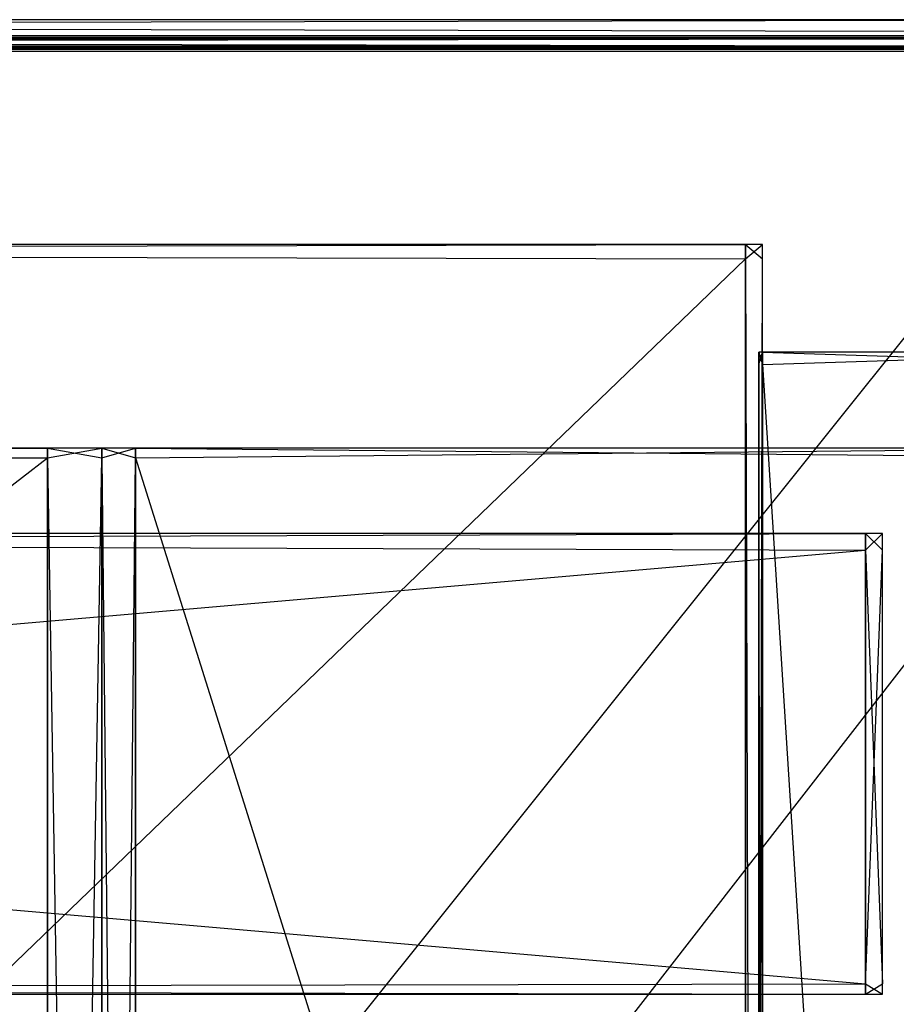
# Model space of a CAD drawing. Extents: x 0 to 0.418, y -0.27 to 0.
# Tile 79 of 88: x 0.366 to 0.399, y -0.037 to 0. Entities that reach past the tile are written whole.
import ezdxf

# ---------------------------------------------------------------- set-up
doc = ezdxf.new("R2010")
doc.units = 0
for name, color, linetype in [('L14_KORPUS1_1___REPLACEMTFOREMP', 7, 'CONTINUOUS'), ('L15_KORPUS1_0___REPLACEMTFOREMP', 7, 'CONTINUOUS'), ('L1_REGALELEMENT_0___REPLACEMTFO', 7, 'CONTINUOUS'), ('L5_RUECKW_0___REPLACEMTFOREMPTY', 7, 'CONTINUOUS'), ('L6_KORPUS2_3___REPLACEMTFOREMPT', 7, 'CONTINUOUS'), ('L7_KORPUS2_2___REPLACEMTFOREMPT', 7, 'CONTINUOUS'), ('L9_KORPUS2_0___REPLACEMTFOREMPT', 7, 'CONTINUOUS')]:
    doc.layers.add(name, color=color, linetype=linetype)

msp = doc.modelspace()

# ---------------------------------------------------------------- linework, layer by layer
at = {"layer": 'L14_KORPUS1_1___REPLACEMTFOREMP', "color": 8}
for points, invisible_edges in [([(0.208999, -0.000606, 0.928806), (0.417254, -0.000705, 0.928707), (0.208999, -0.000705, 0.928707), (0.208999, -0.000606, 0.928806)], 13), ([(0.417254, -0.000705, 0.928707), (0.208999, -0.000606, 0.928806), (0.417295, -0.000606, 0.928806), (0.417254, -0.000705, 0.928707)], 14), ([(0.208999, -0.000606, 0.935434), (0.417295, -0.000606, 0.928978), (0.208999, -0.000606, 0.928978), (0.208999, -0.000606, 0.935434)], 13), ([(0.417295, -0.000606, 0.928978), (0.208999, -0.000606, 0.935434), (0.417295, -0.000606, 0.935434), (0.417295, -0.000606, 0.928978)], 14), ([(0.208999, -0.000606, 0.928978), (0.417295, -0.000606, 0.928806), (0.208999, -0.000606, 0.928806), (0.208999, -0.000606, 0.928978)], 13), ([(0.417295, -0.000606, 0.928806), (0.208999, -0.000606, 0.928978), (0.417295, -0.000606, 0.928978), (0.417295, -0.000606, 0.928806)], 14), ([(0.208999, -0.00067, 0.935564), (0.417295, -0.000606, 0.9355), (0.208999, -0.000606, 0.9355), (0.208999, -0.00067, 0.935564)], 13), ([(0.417295, -0.000606, 0.9355), (0.208999, -0.00067, 0.935564), (0.417269, -0.00067, 0.935564), (0.417295, -0.000606, 0.9355)], 14), ([(0.208999, -0.000606, 0.9355), (0.417295, -0.000606, 0.935434), (0.208999, -0.000606, 0.935434), (0.208999, -0.000606, 0.9355)], 13), ([(0.417295, -0.000606, 0.935434), (0.208999, -0.000606, 0.9355), (0.417295, -0.000606, 0.9355), (0.417295, -0.000606, 0.935434)], 14), ([(0.208999, -0.001025, 0.93592), (0.417269, -0.00067, 0.935564), (0.208999, -0.00067, 0.935564), (0.208999, -0.001025, 0.93592)], 13), ([(0.417269, -0.00067, 0.935564), (0.208999, -0.001025, 0.93592), (0.417121, -0.001025, 0.93592), (0.417269, -0.00067, 0.935564)], 14), ([(0.208999, -0.000705, 0.928707), (0.417112, -0.001048, 0.928363), (0.208999, -0.001048, 0.928363), (0.208999, -0.000705, 0.928707)], 13), ([(0.417112, -0.001048, 0.928363), (0.208999, -0.000705, 0.928707), (0.417254, -0.000705, 0.928707), (0.417112, -0.001048, 0.928363)], 14), ([(0.208999, -0.001105, 0.936), (0.417121, -0.001025, 0.93592), (0.208999, -0.001025, 0.93592), (0.208999, -0.001105, 0.936)], 13), ([(0.417121, -0.001025, 0.93592), (0.208999, -0.001105, 0.936), (0.417088, -0.001105, 0.936), (0.417121, -0.001025, 0.93592)], 14), ([(0.208999, -0.001048, 0.928363), (0.417088, -0.001105, 0.928306), (0.208999, -0.001105, 0.928306), (0.208999, -0.001048, 0.928363)], 13), ([(0.417088, -0.001105, 0.928306), (0.208999, -0.001048, 0.928363), (0.417112, -0.001048, 0.928363), (0.417088, -0.001105, 0.928306)], 14), ([(0.417088, -0.001198, 0.936), (0.208999, -0.001105, 0.936), (0.208999, -0.001198, 0.936), (0.417088, -0.001198, 0.936)], 13), ([(0.208999, -0.001105, 0.936), (0.417088, -0.001198, 0.936), (0.417088, -0.001105, 0.936), (0.208999, -0.001105, 0.936)], 14), ([(0.417088, -0.001105, 0.928306), (0.208999, -0.0012, 0.928306), (0.208999, -0.001105, 0.928306), (0.417088, -0.001105, 0.928306)], 13), ([(0.208999, -0.0012, 0.928306), (0.417088, -0.001105, 0.928306), (0.417088, -0.0012, 0.928306), (0.208999, -0.0012, 0.928306)], 14), ([(0.417092, -0.269192, 0.936), (0.208999, -0.001198, 0.936), (0.208999, -0.269192, 0.936), (0.417092, -0.269192, 0.936)], 13), ([(0.208999, -0.001198, 0.936), (0.417092, -0.269192, 0.936), (0.417088, -0.001198, 0.936), (0.208999, -0.001198, 0.936)], 10), ([(0.417088, -0.0012, 0.928306), (0.208999, -0.269191, 0.928306), (0.208999, -0.0012, 0.928306), (0.417088, -0.0012, 0.928306)], 13), ([(0.208999, -0.269191, 0.928306), (0.417088, -0.0012, 0.928306), (0.417092, -0.269191, 0.928306), (0.208999, -0.269191, 0.928306)], 10)]:
    msp.add_3dface(points, dxfattribs=dict(at, invisible_edges=invisible_edges))
at = {"layer": 'L15_KORPUS1_0___REPLACEMTFOREMP', "color": 8}
for points, invisible_edges in [([(0.208999, -0.000606, 0.007194), (0.417254, -0.000705, 0.007293), (0.417295, -0.000606, 0.007194), (0.208999, -0.000606, 0.007194)], 13), ([(0.417254, -0.000705, 0.007293), (0.208999, -0.000606, 0.007194), (0.208999, -0.000705, 0.007293), (0.417254, -0.000705, 0.007293)], 14), ([(0.208999, -0.000606, 0.000566), (0.417295, -0.000606, 0.007022), (0.417295, -0.000606, 0.000566), (0.208999, -0.000606, 0.000566)], 13), ([(0.417295, -0.000606, 0.007022), (0.208999, -0.000606, 0.000566), (0.208999, -0.000606, 0.007022), (0.417295, -0.000606, 0.007022)], 14), ([(0.208999, -0.000606, 0.007022), (0.417295, -0.000606, 0.007194), (0.417295, -0.000606, 0.007022), (0.208999, -0.000606, 0.007022)], 13), ([(0.417295, -0.000606, 0.007194), (0.208999, -0.000606, 0.007022), (0.208999, -0.000606, 0.007194), (0.417295, -0.000606, 0.007194)], 14), ([(0.208999, -0.00067, 0.000436), (0.417295, -0.000606, 0.0005), (0.417269, -0.00067, 0.000436), (0.208999, -0.00067, 0.000436)], 13), ([(0.417295, -0.000606, 0.0005), (0.208999, -0.00067, 0.000436), (0.208999, -0.000606, 0.0005), (0.417295, -0.000606, 0.0005)], 14), ([(0.208999, -0.000606, 0.0005), (0.417295, -0.000606, 0.000566), (0.417295, -0.000606, 0.0005), (0.208999, -0.000606, 0.0005)], 13), ([(0.417295, -0.000606, 0.000566), (0.208999, -0.000606, 0.0005), (0.208999, -0.000606, 0.000566), (0.417295, -0.000606, 0.000566)], 14), ([(0.208999, -0.00067, 0.000436), (0.417121, -0.001025, 0.00008), (0.208999, -0.001025, 0.00008), (0.208999, -0.00067, 0.000436)], 13), ([(0.417121, -0.001025, 0.00008), (0.208999, -0.00067, 0.000436), (0.417269, -0.00067, 0.000436), (0.417121, -0.001025, 0.00008)], 14), ([(0.208999, -0.001048, 0.007637), (0.417254, -0.000705, 0.007293), (0.208999, -0.000705, 0.007293), (0.208999, -0.001048, 0.007637)], 13), ([(0.417254, -0.000705, 0.007293), (0.208999, -0.001048, 0.007637), (0.417112, -0.001048, 0.007637), (0.417254, -0.000705, 0.007293)], 14), ([(0.208999, -0.001105), (0.417121, -0.001025, 0.00008), (0.417088, -0.001105), (0.208999, -0.001105)], 13), ([(0.417121, -0.001025, 0.00008), (0.208999, -0.001105), (0.208999, -0.001025, 0.00008), (0.417121, -0.001025, 0.00008)], 14), ([(0.208999, -0.001105, 0.007694), (0.417112, -0.001048, 0.007637), (0.208999, -0.001048, 0.007637), (0.208999, -0.001105, 0.007694)], 13), ([(0.417112, -0.001048, 0.007637), (0.208999, -0.001105, 0.007694), (0.417088, -0.001105, 0.007694), (0.417112, -0.001048, 0.007637)], 14), ([(0.417088, -0.001105), (0.208999, -0.001198), (0.208999, -0.001105), (0.417088, -0.001105)], 13), ([(0.208999, -0.001198), (0.417088, -0.001105), (0.417088, -0.001198), (0.208999, -0.001198)], 14), ([(0.417088, -0.0012, 0.007694), (0.208999, -0.001105, 0.007694), (0.208999, -0.0012, 0.007694), (0.417088, -0.0012, 0.007694)], 13), ([(0.208999, -0.001105, 0.007694), (0.417088, -0.0012, 0.007694), (0.417088, -0.001105, 0.007694), (0.208999, -0.001105, 0.007694)], 14), ([(0.417088, -0.001198), (0.208999, -0.269192), (0.208999, -0.001198), (0.417088, -0.001198)], 13), ([(0.208999, -0.269192), (0.417088, -0.001198), (0.417092, -0.269192), (0.208999, -0.269192)], 10), ([(0.417092, -0.269191, 0.007694), (0.208999, -0.0012, 0.007694), (0.208999, -0.269191, 0.007694), (0.417092, -0.269191, 0.007694)], 13), ([(0.208999, -0.0012, 0.007694), (0.417092, -0.269191, 0.007694), (0.417088, -0.0012, 0.007694), (0.208999, -0.0012, 0.007694)], 10)]:
    msp.add_3dface(points, dxfattribs=dict(at, invisible_edges=invisible_edges))
at = {"layer": 'L1_REGALELEMENT_0___REPLACEMTFO', "color": 40}
for points, invisible_edges in [([(0.366733, -0.016549, 0.928212), (0.208999, -0.016181, 0.928212), (0.208999, -0.016549, 0.928212), (0.366733, -0.016549, 0.928212)], 13), ([(0.208999, -0.016181, 0.928212), (0.366733, -0.016549, 0.928212), (0.366733, -0.016181, 0.928212), (0.208999, -0.016181, 0.928212)], 14), ([(0.366733, -0.016181, 0.58825), (0.208999, -0.016549, 0.58825), (0.208999, -0.016181, 0.58825), (0.366733, -0.016181, 0.58825)], 13), ([(0.208999, -0.016549, 0.58825), (0.366733, -0.016181, 0.58825), (0.366733, -0.016549, 0.58825), (0.208999, -0.016549, 0.58825)], 14), ([(0.208999, -0.016181, 0.588606), (0.366733, -0.016181, 0.58825), (0.208999, -0.016181, 0.58825), (0.208999, -0.016181, 0.588606)], 13), ([(0.366733, -0.016181, 0.58825), (0.208999, -0.016181, 0.588606), (0.366733, -0.016181, 0.588606), (0.366733, -0.016181, 0.58825)], 14), ([(0.208999, -0.016181, 0.927976), (0.366733, -0.016181, 0.588606), (0.208999, -0.016181, 0.588606), (0.208999, -0.016181, 0.927976)], 13), ([(0.366733, -0.016181, 0.588606), (0.208999, -0.016181, 0.927976), (0.366733, -0.016181, 0.927976), (0.366733, -0.016181, 0.588606)], 14), ([(0.208999, -0.016181, 0.928212), (0.366733, -0.016181, 0.927976), (0.208999, -0.016181, 0.927976), (0.208999, -0.016181, 0.928212)], 13), ([(0.366733, -0.016181, 0.927976), (0.208999, -0.016181, 0.928212), (0.366733, -0.016181, 0.928212), (0.366733, -0.016181, 0.927976)], 14), ([(0.366733, -0.016181, 0.928212), (0.368789, -0.016181, 0.927976), (0.366733, -0.016181, 0.927976), (0.366733, -0.016181, 0.928212)], 13), ([(0.368789, -0.016181, 0.927976), (0.366733, -0.016181, 0.928212), (0.368789, -0.016181, 0.928212), (0.368789, -0.016181, 0.927976)], 14), ([(0.366733, -0.016181, 0.927976), (0.368789, -0.016181, 0.588606), (0.366733, -0.016181, 0.588606), (0.366733, -0.016181, 0.927976)], 13), ([(0.368789, -0.016181, 0.588606), (0.366733, -0.016181, 0.927976), (0.368789, -0.016181, 0.927976), (0.368789, -0.016181, 0.588606)], 14), ([(0.366733, -0.016181, 0.588606), (0.368789, -0.016181, 0.58825), (0.366733, -0.016181, 0.58825), (0.366733, -0.016181, 0.588606)], 13), ([(0.368789, -0.016181, 0.58825), (0.366733, -0.016181, 0.588606), (0.368789, -0.016181, 0.588606), (0.368789, -0.016181, 0.58825)], 14), ([(0.368789, -0.016181, 0.58825), (0.366733, -0.016549, 0.58825), (0.366733, -0.016181, 0.58825), (0.368789, -0.016181, 0.58825)], 13), ([(0.366733, -0.016549, 0.58825), (0.368789, -0.016181, 0.58825), (0.368789, -0.016549, 0.58825), (0.366733, -0.016549, 0.58825)], 14), ([(0.368789, -0.016549, 0.928212), (0.366733, -0.016181, 0.928212), (0.366733, -0.016549, 0.928212), (0.368789, -0.016549, 0.928212)], 13), ([(0.366733, -0.016181, 0.928212), (0.368789, -0.016549, 0.928212), (0.368789, -0.016181, 0.928212), (0.366733, -0.016181, 0.928212)], 14), ([(0.370066, -0.016549, 0.928212), (0.368789, -0.016181, 0.928212), (0.368789, -0.016549, 0.928212), (0.370066, -0.016549, 0.928212)], 13), ([(0.368789, -0.016181, 0.928212), (0.370066, -0.016549, 0.928212), (0.370066, -0.016181, 0.928212), (0.368789, -0.016181, 0.928212)], 14), ([(0.368789, -0.016181, 0.928212), (0.370066, -0.016181, 0.927976), (0.368789, -0.016181, 0.927976), (0.368789, -0.016181, 0.928212)], 13), ([(0.370066, -0.016181, 0.927976), (0.368789, -0.016181, 0.928212), (0.370066, -0.016181, 0.928212), (0.370066, -0.016181, 0.927976)], 14), ([(0.368789, -0.016181, 0.927976), (0.370066, -0.016181, 0.588606), (0.368789, -0.016181, 0.588606), (0.368789, -0.016181, 0.927976)], 13), ([(0.370066, -0.016181, 0.588606), (0.368789, -0.016181, 0.927976), (0.370066, -0.016181, 0.927976), (0.370066, -0.016181, 0.588606)], 14), ([(0.368789, -0.016181, 0.588606), (0.370066, -0.016181, 0.58825), (0.368789, -0.016181, 0.58825), (0.368789, -0.016181, 0.588606)], 13), ([(0.370066, -0.016181, 0.58825), (0.368789, -0.016181, 0.588606), (0.370066, -0.016181, 0.588606), (0.370066, -0.016181, 0.58825)], 14), ([(0.370066, -0.016181, 0.58825), (0.368789, -0.016549, 0.58825), (0.368789, -0.016181, 0.58825), (0.370066, -0.016181, 0.58825)], 13), ([(0.368789, -0.016549, 0.58825), (0.370066, -0.016181, 0.58825), (0.370066, -0.016549, 0.58825), (0.368789, -0.016549, 0.58825)], 14), ([(0.408445, -0.016181, 0.58825), (0.370066, -0.016549, 0.58825), (0.370066, -0.016181, 0.58825), (0.408445, -0.016181, 0.58825)], 13), ([(0.370066, -0.016549, 0.58825), (0.408445, -0.016181, 0.58825), (0.408445, -0.016549, 0.58825), (0.370066, -0.016549, 0.58825)], 14), ([(0.370066, -0.016181, 0.588606), (0.408445, -0.016181, 0.58825), (0.370066, -0.016181, 0.58825), (0.370066, -0.016181, 0.588606)], 13), ([(0.408445, -0.016181, 0.58825), (0.370066, -0.016181, 0.588606), (0.408445, -0.016181, 0.588606), (0.408445, -0.016181, 0.58825)], 14), ([(0.370066, -0.016181, 0.927976), (0.408445, -0.016181, 0.588606), (0.370066, -0.016181, 0.588606), (0.370066, -0.016181, 0.927976)], 13), ([(0.408445, -0.016181, 0.588606), (0.370066, -0.016181, 0.927976), (0.408445, -0.016181, 0.927976), (0.408445, -0.016181, 0.588606)], 14), ([(0.370066, -0.016181, 0.928212), (0.408445, -0.016181, 0.927976), (0.370066, -0.016181, 0.927976), (0.370066, -0.016181, 0.928212)], 13), ([(0.408445, -0.016181, 0.927976), (0.370066, -0.016181, 0.928212), (0.408445, -0.016181, 0.928212), (0.408445, -0.016181, 0.927976)], 14), ([(0.408445, -0.016549, 0.928212), (0.370066, -0.016181, 0.928212), (0.370066, -0.016549, 0.928212), (0.408445, -0.016549, 0.928212)], 13), ([(0.370066, -0.016181, 0.928212), (0.408445, -0.016549, 0.928212), (0.408445, -0.016181, 0.928212), (0.370066, -0.016181, 0.928212)], 14), ([(0.366733, -0.016549, 0.58825), (0.208999, -0.138958, 0.58825), (0.208999, -0.016549, 0.58825), (0.366733, -0.016549, 0.58825)], 13), ([(0.208999, -0.138958, 0.58825), (0.366733, -0.016549, 0.58825), (0.366733, -0.138958, 0.58825), (0.208999, -0.138958, 0.58825)], 14), ([(0.366733, -0.138886, 0.928212), (0.208999, -0.016549, 0.928212), (0.208999, -0.138886, 0.928212), (0.366733, -0.138886, 0.928212)], 13), ([(0.208999, -0.016549, 0.928212), (0.366733, -0.138886, 0.928212), (0.366733, -0.016549, 0.928212), (0.208999, -0.016549, 0.928212)], 14), ([(0.368789, -0.138886, 0.928212), (0.366733, -0.016549, 0.928212), (0.366733, -0.138886, 0.928212), (0.368789, -0.138886, 0.928212)], 13), ([(0.366733, -0.016549, 0.928212), (0.368789, -0.138886, 0.928212), (0.368789, -0.016549, 0.928212), (0.366733, -0.016549, 0.928212)], 14), ([(0.368789, -0.016549, 0.58825), (0.366733, -0.138958, 0.58825), (0.366733, -0.016549, 0.58825), (0.368789, -0.016549, 0.58825)], 13), ([(0.366733, -0.138958, 0.58825), (0.368789, -0.016549, 0.58825), (0.368789, -0.138958, 0.58825), (0.366733, -0.138958, 0.58825)], 14), ([(0.370066, -0.138888, 0.928212), (0.368789, -0.016549, 0.928212), (0.368789, -0.138886, 0.928212), (0.370066, -0.138888, 0.928212)], 13), ([(0.368789, -0.016549, 0.928212), (0.370066, -0.138888, 0.928212), (0.370066, -0.016549, 0.928212), (0.368789, -0.016549, 0.928212)], 14), ([(0.370066, -0.016549, 0.58825), (0.368789, -0.138958, 0.58825), (0.368789, -0.016549, 0.58825), (0.370066, -0.016549, 0.58825)], 13), ([(0.368789, -0.138958, 0.58825), (0.370066, -0.016549, 0.58825), (0.370066, -0.138958, 0.58825), (0.368789, -0.138958, 0.58825)], 14), ([(0.408445, -0.016549, 0.58825), (0.370066, -0.138958, 0.58825), (0.370066, -0.016549, 0.58825), (0.408445, -0.016549, 0.58825)], 13), ([(0.370066, -0.138958, 0.58825), (0.408445, -0.016549, 0.58825), (0.408445, -0.138958, 0.58825), (0.370066, -0.138958, 0.58825)], 14), ([(0.408445, -0.138958, 0.928212), (0.370066, -0.016549, 0.928212), (0.370066, -0.138888, 0.928212), (0.408445, -0.138958, 0.928212)], 13), ([(0.370066, -0.016549, 0.928212), (0.408445, -0.138958, 0.928212), (0.408445, -0.016549, 0.928212), (0.370066, -0.016549, 0.928212)], 14)]:
    msp.add_3dface(points, dxfattribs=dict(at, invisible_edges=invisible_edges))
at = {"layer": 'L5_RUECKW_0___REPLACEMTFOREMPTY', "color": 250}
for points, invisible_edges in [([(0.397622, -0.020033, 0.582106), (0.208999, -0.019411, 0.582106), (0.208999, -0.020033, 0.582106), (0.397622, -0.020033, 0.582106)], 13), ([(0.208999, -0.019411, 0.582106), (0.397622, -0.020033, 0.582106), (0.397622, -0.019411, 0.582106), (0.208999, -0.019411, 0.582106)], 14), ([(0.397622, -0.019411, 0.007529), (0.208999, -0.020033, 0.007529), (0.208999, -0.019411, 0.007529), (0.397622, -0.019411, 0.007529)], 13), ([(0.208999, -0.020033, 0.007529), (0.397622, -0.019411, 0.007529), (0.397622, -0.020033, 0.007529), (0.208999, -0.020033, 0.007529)], 14), ([(0.208999, -0.019411, 0.582106), (0.397622, -0.019411, 0.581743), (0.208999, -0.019411, 0.581743), (0.208999, -0.019411, 0.582106)], 13), ([(0.397622, -0.019411, 0.581743), (0.208999, -0.019411, 0.582106), (0.397622, -0.019411, 0.582106), (0.397622, -0.019411, 0.581743)], 14), ([(0.208999, -0.019411, 0.581743), (0.397622, -0.019411, 0.008073), (0.208999, -0.019411, 0.008073), (0.208999, -0.019411, 0.581743)], 13), ([(0.397622, -0.019411, 0.008073), (0.208999, -0.019411, 0.581743), (0.397622, -0.019411, 0.581743), (0.397622, -0.019411, 0.008073)], 14), ([(0.208999, -0.019411, 0.008073), (0.397622, -0.019411, 0.007529), (0.208999, -0.019411, 0.007529), (0.208999, -0.019411, 0.008073)], 13), ([(0.397622, -0.019411, 0.007529), (0.208999, -0.019411, 0.008073), (0.397622, -0.019411, 0.008073), (0.397622, -0.019411, 0.007529)], 14), ([(0.398264, -0.019411, 0.007529), (0.397622, -0.020033, 0.007529), (0.397622, -0.019411, 0.007529), (0.398264, -0.019411, 0.007529)], 13), ([(0.397622, -0.020033, 0.007529), (0.398264, -0.019411, 0.007529), (0.398264, -0.020033, 0.007529), (0.397622, -0.020033, 0.007529)], 14), ([(0.398264, -0.020033, 0.582106), (0.397622, -0.019411, 0.582106), (0.397622, -0.020033, 0.582106), (0.398264, -0.020033, 0.582106)], 13), ([(0.397622, -0.019411, 0.582106), (0.398264, -0.020033, 0.582106), (0.398264, -0.019411, 0.582106), (0.397622, -0.019411, 0.582106)], 14), ([(0.397622, -0.019411, 0.582106), (0.398264, -0.019411, 0.581743), (0.397622, -0.019411, 0.581743), (0.397622, -0.019411, 0.582106)], 13), ([(0.398264, -0.019411, 0.581743), (0.397622, -0.019411, 0.582106), (0.398264, -0.019411, 0.582106), (0.398264, -0.019411, 0.581743)], 14), ([(0.397622, -0.019411, 0.581743), (0.398264, -0.019411, 0.008073), (0.397622, -0.019411, 0.008073), (0.397622, -0.019411, 0.581743)], 13), ([(0.398264, -0.019411, 0.008073), (0.397622, -0.019411, 0.581743), (0.398264, -0.019411, 0.581743), (0.398264, -0.019411, 0.008073)], 14), ([(0.397622, -0.019411, 0.008073), (0.398264, -0.019411, 0.007529), (0.397622, -0.019411, 0.007529), (0.397622, -0.019411, 0.008073)], 13), ([(0.398264, -0.019411, 0.007529), (0.397622, -0.019411, 0.008073), (0.398264, -0.019411, 0.008073), (0.398264, -0.019411, 0.007529)], 14), ([(0.398264, -0.019411, 0.581743), (0.398264, -0.020033, 0.582106), (0.398264, -0.020033, 0.581743), (0.398264, -0.019411, 0.581743)], 13), ([(0.398264, -0.020033, 0.582106), (0.398264, -0.019411, 0.581743), (0.398264, -0.019411, 0.582106), (0.398264, -0.020033, 0.582106)], 14), ([(0.398264, -0.019411, 0.008073), (0.398264, -0.020033, 0.581743), (0.398264, -0.020033, 0.008073), (0.398264, -0.019411, 0.008073)], 13), ([(0.398264, -0.020033, 0.581743), (0.398264, -0.019411, 0.008073), (0.398264, -0.019411, 0.581743), (0.398264, -0.020033, 0.581743)], 14), ([(0.398264, -0.019411, 0.007529), (0.398264, -0.020033, 0.008073), (0.398264, -0.020033, 0.007529), (0.398264, -0.019411, 0.007529)], 13), ([(0.398264, -0.020033, 0.008073), (0.398264, -0.019411, 0.007529), (0.398264, -0.019411, 0.008073), (0.398264, -0.020033, 0.008073)], 14), ([(0.397622, -0.036416, 0.582106), (0.208999, -0.020033, 0.582106), (0.208999, -0.036416, 0.582106), (0.397622, -0.036416, 0.582106)], 13), ([(0.208999, -0.020033, 0.582106), (0.397622, -0.036416, 0.582106), (0.397622, -0.020033, 0.582106), (0.208999, -0.020033, 0.582106)], 14), ([(0.397622, -0.020033, 0.007529), (0.208999, -0.036416, 0.007529), (0.208999, -0.020033, 0.007529), (0.397622, -0.020033, 0.007529)], 13), ([(0.208999, -0.036416, 0.007529), (0.397622, -0.020033, 0.007529), (0.397622, -0.036416, 0.007529), (0.208999, -0.036416, 0.007529)], 14), ([(0.398264, -0.020033, 0.007529), (0.397622, -0.036416, 0.007529), (0.397622, -0.020033, 0.007529), (0.398264, -0.020033, 0.007529)], 13), ([(0.397622, -0.036416, 0.007529), (0.398264, -0.020033, 0.007529), (0.398264, -0.036416, 0.007529), (0.397622, -0.036416, 0.007529)], 14), ([(0.398264, -0.036416, 0.582106), (0.397622, -0.020033, 0.582106), (0.397622, -0.036416, 0.582106), (0.398264, -0.036416, 0.582106)], 13), ([(0.397622, -0.020033, 0.582106), (0.398264, -0.036416, 0.582106), (0.398264, -0.020033, 0.582106), (0.397622, -0.020033, 0.582106)], 14), ([(0.398264, -0.020033, 0.007529), (0.398264, -0.036416, 0.008073), (0.398264, -0.036416, 0.007529), (0.398264, -0.020033, 0.007529)], 13), ([(0.398264, -0.036416, 0.008073), (0.398264, -0.020033, 0.007529), (0.398264, -0.020033, 0.008073), (0.398264, -0.036416, 0.008073)], 14), ([(0.398264, -0.020033, 0.008073), (0.398264, -0.036416, 0.581743), (0.398264, -0.036416, 0.008073), (0.398264, -0.020033, 0.008073)], 13), ([(0.398264, -0.036416, 0.581743), (0.398264, -0.020033, 0.008073), (0.398264, -0.020033, 0.581743), (0.398264, -0.036416, 0.581743)], 14), ([(0.398264, -0.020033, 0.581743), (0.398264, -0.036416, 0.582106), (0.398264, -0.036416, 0.581743), (0.398264, -0.020033, 0.581743)], 13), ([(0.398264, -0.036416, 0.582106), (0.398264, -0.020033, 0.581743), (0.398264, -0.020033, 0.582106), (0.398264, -0.036416, 0.582106)], 14), ([(0.397622, -0.036416, 0.007529), (0.208999, -0.036814, 0.007529), (0.208999, -0.036416, 0.007529), (0.397622, -0.036416, 0.007529)], 13), ([(0.208999, -0.036814, 0.007529), (0.397622, -0.036416, 0.007529), (0.397622, -0.036814, 0.007529), (0.208999, -0.036814, 0.007529)], 14), ([(0.397622, -0.036814, 0.582106), (0.208999, -0.036416, 0.582106), (0.208999, -0.036814, 0.582106), (0.397622, -0.036814, 0.582106)], 13), ([(0.208999, -0.036416, 0.582106), (0.397622, -0.036814, 0.582106), (0.397622, -0.036416, 0.582106), (0.208999, -0.036416, 0.582106)], 14), ([(0.398264, -0.036814, 0.582106), (0.397622, -0.036416, 0.582106), (0.397622, -0.036814, 0.582106), (0.398264, -0.036814, 0.582106)], 13), ([(0.397622, -0.036416, 0.582106), (0.398264, -0.036814, 0.582106), (0.398264, -0.036416, 0.582106), (0.397622, -0.036416, 0.582106)], 14), ([(0.398264, -0.036416, 0.007529), (0.397622, -0.036814, 0.007529), (0.397622, -0.036416, 0.007529), (0.398264, -0.036416, 0.007529)], 13), ([(0.397622, -0.036814, 0.007529), (0.398264, -0.036416, 0.007529), (0.398264, -0.036814, 0.007529), (0.397622, -0.036814, 0.007529)], 14), ([(0.398264, -0.036416, 0.581743), (0.398264, -0.036814, 0.582106), (0.398264, -0.036814, 0.581743), (0.398264, -0.036416, 0.581743)], 13), ([(0.398264, -0.036814, 0.582106), (0.398264, -0.036416, 0.581743), (0.398264, -0.036416, 0.582106), (0.398264, -0.036814, 0.582106)], 14), ([(0.398264, -0.036416, 0.008073), (0.398264, -0.036814, 0.581743), (0.398264, -0.036814, 0.008073), (0.398264, -0.036416, 0.008073)], 13), ([(0.398264, -0.036814, 0.581743), (0.398264, -0.036416, 0.008073), (0.398264, -0.036416, 0.581743), (0.398264, -0.036814, 0.581743)], 14), ([(0.398264, -0.036416, 0.007529), (0.398264, -0.036814, 0.008073), (0.398264, -0.036814, 0.007529), (0.398264, -0.036416, 0.007529)], 13), ([(0.398264, -0.036814, 0.008073), (0.398264, -0.036416, 0.007529), (0.398264, -0.036416, 0.008073), (0.398264, -0.036814, 0.008073)], 14), ([(0.397622, -0.036814, 0.582106), (0.208999, -0.036814, 0.581743), (0.397622, -0.036814, 0.581743), (0.397622, -0.036814, 0.582106)], 13), ([(0.208999, -0.036814, 0.581743), (0.397622, -0.036814, 0.582106), (0.208999, -0.036814, 0.582106), (0.208999, -0.036814, 0.581743)], 14), ([(0.397622, -0.036814, 0.581743), (0.208999, -0.036814, 0.008073), (0.397622, -0.036814, 0.008073), (0.397622, -0.036814, 0.581743)], 13), ([(0.208999, -0.036814, 0.008073), (0.397622, -0.036814, 0.581743), (0.208999, -0.036814, 0.581743), (0.208999, -0.036814, 0.008073)], 14), ([(0.397622, -0.036814, 0.008073), (0.208999, -0.036814, 0.007529), (0.397622, -0.036814, 0.007529), (0.397622, -0.036814, 0.008073)], 13), ([(0.208999, -0.036814, 0.007529), (0.397622, -0.036814, 0.008073), (0.208999, -0.036814, 0.008073), (0.208999, -0.036814, 0.007529)], 14), ([(0.398264, -0.036814, 0.582106), (0.397622, -0.036814, 0.581743), (0.398264, -0.036814, 0.581743), (0.398264, -0.036814, 0.582106)], 13), ([(0.397622, -0.036814, 0.581743), (0.398264, -0.036814, 0.582106), (0.397622, -0.036814, 0.582106), (0.397622, -0.036814, 0.581743)], 14), ([(0.398264, -0.036814, 0.581743), (0.397622, -0.036814, 0.008073), (0.398264, -0.036814, 0.008073), (0.398264, -0.036814, 0.581743)], 13), ([(0.397622, -0.036814, 0.008073), (0.398264, -0.036814, 0.581743), (0.397622, -0.036814, 0.581743), (0.397622, -0.036814, 0.008073)], 14), ([(0.398264, -0.036814, 0.008073), (0.397622, -0.036814, 0.007529), (0.398264, -0.036814, 0.007529), (0.398264, -0.036814, 0.008073)], 13), ([(0.397622, -0.036814, 0.007529), (0.398264, -0.036814, 0.008073), (0.397622, -0.036814, 0.008073), (0.397622, -0.036814, 0.007529)], 14)]:
    msp.add_3dface(points, dxfattribs=dict(at, invisible_edges=invisible_edges))
at = {"layer": 'L6_KORPUS2_3___REPLACEMTFOREMPT', "color": 250}
for points, invisible_edges in [([(0.143742, -0.008489, 0.023927), (0.393099, -0.008489, 0.007494), (0.143742, -0.008489, 0.007494), (0.143742, -0.008489, 0.023927)], 13), ([(0.393099, -0.008489, 0.007494), (0.143742, -0.008489, 0.023927), (0.393099, -0.008489, 0.023927), (0.393099, -0.008489, 0.007494)], 14), ([(0.143742, -0.008489, 0.007494), (0.393099, -0.008489, 0.00687), (0.143742, -0.008489, 0.00687), (0.143742, -0.008489, 0.007494)], 13), ([(0.393099, -0.008489, 0.00687), (0.143742, -0.008489, 0.007494), (0.393099, -0.008489, 0.007494), (0.393099, -0.008489, 0.00687)], 14), ([(0.393099, -0.009032, 0.024326), (0.143742, -0.008489, 0.024326), (0.143742, -0.009032, 0.024326), (0.393099, -0.009032, 0.024326)], 13), ([(0.143742, -0.008489, 0.024326), (0.393099, -0.009032, 0.024326), (0.393099, -0.008489, 0.024326), (0.143742, -0.008489, 0.024326)], 14), ([(0.143742, -0.008489, 0.024326), (0.393099, -0.008489, 0.023927), (0.143742, -0.008489, 0.023927), (0.143742, -0.008489, 0.024326)], 13), ([(0.393099, -0.008489, 0.023927), (0.143742, -0.008489, 0.024326), (0.393099, -0.008489, 0.024326), (0.393099, -0.008489, 0.023927)], 14), ([(0.393099, -0.008489, 0.00687), (0.143742, -0.009032, 0.00687), (0.143742, -0.008489, 0.00687), (0.393099, -0.008489, 0.00687)], 13), ([(0.143742, -0.009032, 0.00687), (0.393099, -0.008489, 0.00687), (0.393099, -0.009032, 0.00687), (0.143742, -0.009032, 0.00687)], 14), ([(0.393099, -0.008489, 0.023927), (0.393741, -0.008489, 0.007494), (0.393099, -0.008489, 0.007494), (0.393099, -0.008489, 0.023927)], 13), ([(0.393741, -0.008489, 0.007494), (0.393099, -0.008489, 0.023927), (0.393741, -0.008489, 0.023927), (0.393741, -0.008489, 0.007494)], 14), ([(0.393099, -0.008489, 0.007494), (0.393741, -0.008489, 0.00687), (0.393099, -0.008489, 0.00687), (0.393099, -0.008489, 0.007494)], 13), ([(0.393741, -0.008489, 0.00687), (0.393099, -0.008489, 0.007494), (0.393741, -0.008489, 0.007494), (0.393741, -0.008489, 0.00687)], 14), ([(0.393741, -0.008489, 0.00687), (0.393099, -0.009032, 0.00687), (0.393099, -0.008489, 0.00687), (0.393741, -0.008489, 0.00687)], 13), ([(0.393099, -0.009032, 0.00687), (0.393741, -0.008489, 0.00687), (0.393741, -0.009032, 0.00687), (0.393099, -0.009032, 0.00687)], 14), ([(0.393099, -0.008489, 0.024326), (0.393741, -0.008489, 0.023927), (0.393099, -0.008489, 0.023927), (0.393099, -0.008489, 0.024326)], 13), ([(0.393741, -0.008489, 0.023927), (0.393099, -0.008489, 0.024326), (0.393741, -0.008489, 0.024326), (0.393741, -0.008489, 0.023927)], 14), ([(0.393741, -0.009032, 0.024326), (0.393099, -0.008489, 0.024326), (0.393099, -0.009032, 0.024326), (0.393741, -0.009032, 0.024326)], 13), ([(0.393099, -0.008489, 0.024326), (0.393741, -0.009032, 0.024326), (0.393741, -0.008489, 0.024326), (0.393099, -0.008489, 0.024326)], 14), ([(0.393741, -0.008489, 0.023927), (0.393741, -0.009032, 0.024326), (0.393741, -0.009032, 0.023927), (0.393741, -0.008489, 0.023927)], 13), ([(0.393741, -0.009032, 0.024326), (0.393741, -0.008489, 0.023927), (0.393741, -0.008489, 0.024326), (0.393741, -0.009032, 0.024326)], 14), ([(0.393741, -0.008489, 0.007494), (0.393741, -0.009032, 0.023927), (0.393741, -0.009032, 0.007494), (0.393741, -0.008489, 0.007494)], 13), ([(0.393741, -0.009032, 0.023927), (0.393741, -0.008489, 0.007494), (0.393741, -0.008489, 0.023927), (0.393741, -0.009032, 0.023927)], 14), ([(0.393741, -0.008489, 0.00687), (0.393741, -0.009032, 0.007494), (0.393741, -0.009032, 0.00687), (0.393741, -0.008489, 0.00687)], 13), ([(0.393741, -0.009032, 0.007494), (0.393741, -0.008489, 0.00687), (0.393741, -0.008489, 0.007494), (0.393741, -0.009032, 0.007494)], 14), ([(0.393099, -0.009032, 0.00687), (0.143742, -0.249334, 0.00687), (0.143742, -0.009032, 0.00687), (0.393099, -0.009032, 0.00687)], 13), ([(0.143742, -0.249334, 0.00687), (0.393099, -0.009032, 0.00687), (0.393099, -0.249334, 0.00687), (0.143742, -0.249334, 0.00687)], 14), ([(0.393099, -0.249334, 0.024326), (0.143742, -0.009032, 0.024326), (0.143742, -0.249334, 0.024326), (0.393099, -0.249334, 0.024326)], 13), ([(0.143742, -0.009032, 0.024326), (0.393099, -0.249334, 0.024326), (0.393099, -0.009032, 0.024326), (0.143742, -0.009032, 0.024326)], 14), ([(0.393741, -0.249334, 0.024326), (0.393099, -0.009032, 0.024326), (0.393099, -0.249334, 0.024326), (0.393741, -0.249334, 0.024326)], 13), ([(0.393099, -0.009032, 0.024326), (0.393741, -0.249334, 0.024326), (0.393741, -0.009032, 0.024326), (0.393099, -0.009032, 0.024326)], 14), ([(0.393741, -0.009032, 0.00687), (0.393099, -0.249334, 0.00687), (0.393099, -0.009032, 0.00687), (0.393741, -0.009032, 0.00687)], 13), ([(0.393099, -0.249334, 0.00687), (0.393741, -0.009032, 0.00687), (0.393741, -0.249334, 0.00687), (0.393099, -0.249334, 0.00687)], 14), ([(0.393741, -0.009032, 0.023927), (0.393741, -0.249334, 0.024326), (0.393741, -0.249334, 0.023927), (0.393741, -0.009032, 0.023927)], 13), ([(0.393741, -0.249334, 0.024326), (0.393741, -0.009032, 0.023927), (0.393741, -0.009032, 0.024326), (0.393741, -0.249334, 0.024326)], 14), ([(0.393741, -0.009032, 0.007494), (0.393741, -0.249334, 0.023927), (0.393741, -0.249334, 0.007494), (0.393741, -0.009032, 0.007494)], 13), ([(0.393741, -0.249334, 0.023927), (0.393741, -0.009032, 0.007494), (0.393741, -0.009032, 0.023927), (0.393741, -0.249334, 0.023927)], 14), ([(0.393741, -0.009032, 0.00687), (0.393741, -0.249334, 0.007494), (0.393741, -0.249334, 0.00687), (0.393741, -0.009032, 0.00687)], 13), ([(0.393741, -0.249334, 0.007494), (0.393741, -0.009032, 0.00687), (0.393741, -0.009032, 0.007494), (0.393741, -0.249334, 0.007494)], 14)]:
    msp.add_3dface(points, dxfattribs=dict(at, invisible_edges=invisible_edges))
at = {"layer": 'L7_KORPUS2_2___REPLACEMTFOREMPT', "color": 250}
for points, invisible_edges in [([(0.393741, -0.012564, 0.007122), (0.393596, -0.013019, 0.007122), (0.393596, -0.012564, 0.007122), (0.393741, -0.012564, 0.007122)], 13), ([(0.393596, -0.013019, 0.007122), (0.393741, -0.012564, 0.007122), (0.393741, -0.013019, 0.007122), (0.393596, -0.013019, 0.007122)], 14), ([(0.393741, -0.013019, 0.589003), (0.393596, -0.012564, 0.589003), (0.393596, -0.013019, 0.589003), (0.393741, -0.013019, 0.589003)], 13), ([(0.393596, -0.012564, 0.589003), (0.393741, -0.013019, 0.589003), (0.393741, -0.012564, 0.589003), (0.393596, -0.012564, 0.589003)], 14), ([(0.393596, -0.012564, 0.007494), (0.393741, -0.012564, 0.007122), (0.393596, -0.012564, 0.007122), (0.393596, -0.012564, 0.007494)], 13), ([(0.393741, -0.012564, 0.007122), (0.393596, -0.012564, 0.007494), (0.393741, -0.012564, 0.007494), (0.393741, -0.012564, 0.007122)], 14), ([(0.393596, -0.012564, 0.588566), (0.393741, -0.012564, 0.007494), (0.393596, -0.012564, 0.007494), (0.393596, -0.012564, 0.588566)], 13), ([(0.393741, -0.012564, 0.007494), (0.393596, -0.012564, 0.588566), (0.393741, -0.012564, 0.588566), (0.393741, -0.012564, 0.007494)], 14), ([(0.393596, -0.012564, 0.589003), (0.393741, -0.012564, 0.588566), (0.393596, -0.012564, 0.588566), (0.393596, -0.012564, 0.589003)], 13), ([(0.393741, -0.012564, 0.588566), (0.393596, -0.012564, 0.589003), (0.393741, -0.012564, 0.589003), (0.393741, -0.012564, 0.588566)], 14), ([(0.393596, -0.012564, 0.007494), (0.393596, -0.013019, 0.007122), (0.393596, -0.013019, 0.007494), (0.393596, -0.012564, 0.007494)], 13), ([(0.393596, -0.013019, 0.007122), (0.393596, -0.012564, 0.007494), (0.393596, -0.012564, 0.007122), (0.393596, -0.013019, 0.007122)], 14), ([(0.393596, -0.012564, 0.588566), (0.393596, -0.013019, 0.007494), (0.393596, -0.013019, 0.588566), (0.393596, -0.012564, 0.588566)], 13), ([(0.393596, -0.013019, 0.007494), (0.393596, -0.012564, 0.588566), (0.393596, -0.012564, 0.007494), (0.393596, -0.013019, 0.007494)], 14), ([(0.393596, -0.012564, 0.589003), (0.393596, -0.013019, 0.588566), (0.393596, -0.013019, 0.589003), (0.393596, -0.012564, 0.589003)], 13), ([(0.393596, -0.013019, 0.588566), (0.393596, -0.012564, 0.589003), (0.393596, -0.012564, 0.588566), (0.393596, -0.013019, 0.588566)], 14), ([(0.408659, -0.012564, 0.007122), (0.393741, -0.013019, 0.007122), (0.393741, -0.012564, 0.007122), (0.408659, -0.012564, 0.007122)], 13), ([(0.393741, -0.013019, 0.007122), (0.408659, -0.012564, 0.007122), (0.408659, -0.013019, 0.007122), (0.393741, -0.013019, 0.007122)], 14), ([(0.408659, -0.013019, 0.589003), (0.393741, -0.012564, 0.589003), (0.393741, -0.013019, 0.589003), (0.408659, -0.013019, 0.589003)], 13), ([(0.393741, -0.012564, 0.589003), (0.408659, -0.013019, 0.589003), (0.408659, -0.012564, 0.589003), (0.393741, -0.012564, 0.589003)], 14), ([(0.393741, -0.012564, 0.007494), (0.408659, -0.012564, 0.007122), (0.393741, -0.012564, 0.007122), (0.393741, -0.012564, 0.007494)], 13), ([(0.408659, -0.012564, 0.007122), (0.393741, -0.012564, 0.007494), (0.408659, -0.012564, 0.007494), (0.408659, -0.012564, 0.007122)], 14), ([(0.393741, -0.012564, 0.588566), (0.408659, -0.012564, 0.007494), (0.393741, -0.012564, 0.007494), (0.393741, -0.012564, 0.588566)], 13), ([(0.408659, -0.012564, 0.007494), (0.393741, -0.012564, 0.588566), (0.408659, -0.012564, 0.588566), (0.408659, -0.012564, 0.007494)], 14), ([(0.393741, -0.012564, 0.589003), (0.408659, -0.012564, 0.588566), (0.393741, -0.012564, 0.588566), (0.393741, -0.012564, 0.589003)], 13), ([(0.408659, -0.012564, 0.588566), (0.393741, -0.012564, 0.589003), (0.408659, -0.012564, 0.589003), (0.408659, -0.012564, 0.588566)], 14), ([(0.393741, -0.013019, 0.007122), (0.393596, -0.249451, 0.007122), (0.393596, -0.013019, 0.007122), (0.393741, -0.013019, 0.007122)], 13), ([(0.393596, -0.249451, 0.007122), (0.393741, -0.013019, 0.007122), (0.393741, -0.249451, 0.007122), (0.393596, -0.249451, 0.007122)], 14), ([(0.393741, -0.249451, 0.589003), (0.393596, -0.013019, 0.589003), (0.393596, -0.249451, 0.589003), (0.393741, -0.249451, 0.589003)], 13), ([(0.393596, -0.013019, 0.589003), (0.393741, -0.249451, 0.589003), (0.393741, -0.013019, 0.589003), (0.393596, -0.013019, 0.589003)], 14), ([(0.393596, -0.013019, 0.007494), (0.393596, -0.249451, 0.007122), (0.393596, -0.249451, 0.007494), (0.393596, -0.013019, 0.007494)], 13), ([(0.393596, -0.249451, 0.007122), (0.393596, -0.013019, 0.007494), (0.393596, -0.013019, 0.007122), (0.393596, -0.249451, 0.007122)], 14), ([(0.393596, -0.013019, 0.588566), (0.393596, -0.249451, 0.007494), (0.393596, -0.249451, 0.588566), (0.393596, -0.013019, 0.588566)], 13), ([(0.393596, -0.249451, 0.007494), (0.393596, -0.013019, 0.588566), (0.393596, -0.013019, 0.007494), (0.393596, -0.249451, 0.007494)], 14), ([(0.393596, -0.013019, 0.589003), (0.393596, -0.249451, 0.588566), (0.393596, -0.249451, 0.589003), (0.393596, -0.013019, 0.589003)], 13), ([(0.393596, -0.249451, 0.588566), (0.393596, -0.013019, 0.589003), (0.393596, -0.013019, 0.588566), (0.393596, -0.249451, 0.588566)], 14), ([(0.408659, -0.013019, 0.007122), (0.393741, -0.249451, 0.007122), (0.393741, -0.013019, 0.007122), (0.408659, -0.013019, 0.007122)], 13), ([(0.393741, -0.249451, 0.007122), (0.408659, -0.013019, 0.007122), (0.408659, -0.249451, 0.007122), (0.393741, -0.249451, 0.007122)], 14), ([(0.408659, -0.249451, 0.589003), (0.393741, -0.013019, 0.589003), (0.393741, -0.249451, 0.589003), (0.408659, -0.249451, 0.589003)], 13), ([(0.393741, -0.013019, 0.589003), (0.408659, -0.249451, 0.589003), (0.408659, -0.013019, 0.589003), (0.393741, -0.013019, 0.589003)], 14)]:
    msp.add_3dface(points, dxfattribs=dict(at, invisible_edges=invisible_edges))
at = {"layer": 'L9_KORPUS2_0___REPLACEMTFOREMPT', "color": 250}
for points, invisible_edges in [([(0.408338, -0.000454, 0.588239), (0.208999, 0, 0.588239), (0.208999, -0.000454, 0.588239), (0.408338, -0.000454, 0.588239)], 13), ([(0.208999, 0, 0.588239), (0.408338, -0.000454, 0.588239), (0.408338, 0, 0.588239), (0.208999, 0, 0.588239)], 14), ([(0.208999, 0, 0.573092), (0.408338, 0, 0.572863), (0.208999, 0, 0.572863), (0.208999, 0, 0.573092)], 13), ([(0.408338, 0, 0.572863), (0.208999, 0, 0.573092), (0.408338, 0, 0.573092), (0.408338, 0, 0.572863)], 14), ([(0.208999, 0, 0.588093), (0.408338, 0, 0.573092), (0.208999, 0, 0.573092), (0.208999, 0, 0.588093)], 13), ([(0.408338, 0, 0.573092), (0.208999, 0, 0.588093), (0.408338, 0, 0.588093), (0.408338, 0, 0.573092)], 14), ([(0.208999, 0, 0.588239), (0.408338, 0, 0.588093), (0.208999, 0, 0.588093), (0.208999, 0, 0.588239)], 13), ([(0.408338, 0, 0.588093), (0.208999, 0, 0.588239), (0.408338, 0, 0.588239), (0.408338, 0, 0.588093)], 14), ([(0.408338, 0, 0.572863), (0.208999, -0.000454, 0.572863), (0.208999, 0, 0.572863), (0.408338, 0, 0.572863)], 13), ([(0.208999, -0.000454, 0.572863), (0.408338, 0, 0.572863), (0.408338, -0.000454, 0.572863), (0.208999, -0.000454, 0.572863)], 14), ([(0.408338, -0.249555, 0.588239), (0.208999, -0.000454, 0.588239), (0.208999, -0.249555, 0.588239), (0.408338, -0.249555, 0.588239)], 13), ([(0.208999, -0.000454, 0.588239), (0.408338, -0.249555, 0.588239), (0.408338, -0.000454, 0.588239), (0.208999, -0.000454, 0.588239)], 14), ([(0.408338, -0.000454, 0.572863), (0.208999, -0.249555, 0.572863), (0.208999, -0.000454, 0.572863), (0.408338, -0.000454, 0.572863)], 13), ([(0.208999, -0.249555, 0.572863), (0.408338, -0.000454, 0.572863), (0.408338, -0.249555, 0.572863), (0.208999, -0.249555, 0.572863)], 14)]:
    msp.add_3dface(points, dxfattribs=dict(at, invisible_edges=invisible_edges))

doc.saveas('drawing.dxf')
